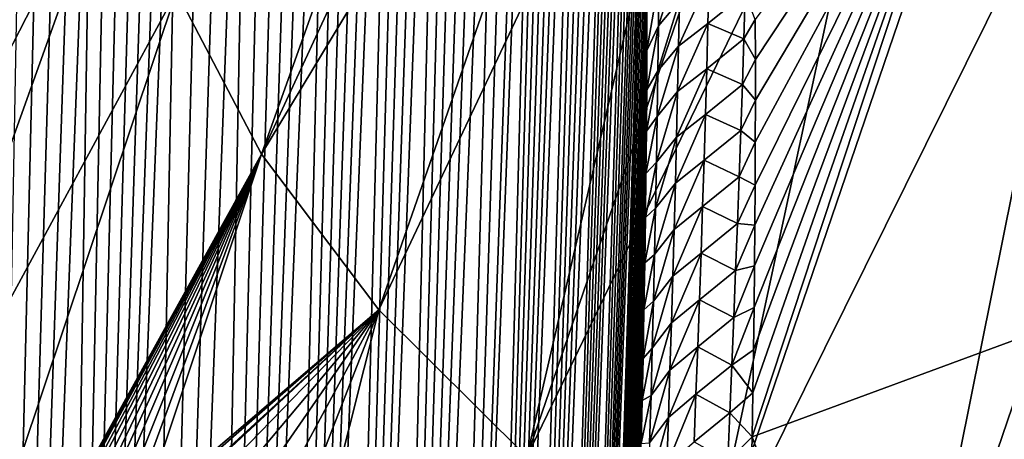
# Model space of a CAD drawing. Header units: metres. Extents: x -109 to 109, y -67 to 73.
# Tile 176 of 253: x 57.32 to 64.49, y -29.92 to -26.86. Entities that reach past the tile are written whole.
import ezdxf

# ---------------------------------------------------------------- set-up
doc = ezdxf.new("R2010")
doc.units = ezdxf.units.M
doc.layers.add('solid_508035_K244200000C76', color=7, linetype='CONTINUOUS')

msp = doc.modelspace()

# ---------------------------------------------------------------- linework, layer by layer
at = {"layer": 'solid_508035_K244200000C76'}
for points in [[(59.80167, -47.217232, 47.367615), (60.637764, -19.824793, 26.944124), (60.54847, -19.836126, 26.717676)], [(59.80167, -47.217232, 47.367615), (60.72876, -19.830477, 27.197023), (60.637764, -19.824793, 26.944124)], [(59.80167, -47.217232, 47.367615), (60.821621, -19.856321, 27.480795), (60.72876, -19.830477, 27.197023)], [(59.80167, -47.217232, 47.367615), (60.54847, -19.836126, 26.717676), (60.460571, -19.86215, 26.513844)], [(59.408604, -47.734974, 46.739162), (60.460571, -19.86215, 26.513844), (60.373497, -19.901123, 26.328911)], [(59.408604, -47.734974, 46.739162), (59.80167, -47.217232, 47.367615), (60.460571, -19.86215, 26.513844)], [(59.408604, -47.734974, 46.739162), (60.373497, -19.901123, 26.328911), (60.286888, -19.951738, 26.160288)], [(59.80167, -47.217232, 47.367615), (60.916492, -19.906584, 27.801117), (60.821621, -19.856321, 27.480795)], [(59.80167, -47.217232, 47.367615), (60.155914, -46.652439, 47.988407), (60.916492, -19.906584, 27.801117)], [(60.155914, -46.652439, 47.988407), (61.013123, -19.986174, 28.163534), (60.916492, -19.906584, 27.801117)], [(59.408604, -47.734974, 46.739162), (60.286888, -19.951738, 26.160288), (60.200306, -20.013329, 26.005898)], [(60.155914, -46.652439, 47.988407), (61.110893, -20.100954, 28.573593), (61.013123, -19.986174, 28.163534)], [(59.408604, -47.734974, 46.739162), (60.200306, -20.013329, 26.005898), (60.113068, -20.085762, 25.86371)], [(58.977356, -48.205727, 46.103745), (60.113068, -20.085762, 25.86371), (60.024521, -20.169094, 25.73209)], [(58.977356, -48.205727, 46.103745), (59.408604, -47.734974, 46.739162), (60.113068, -20.085762, 25.86371)], [(60.155914, -46.652439, 47.988407), (61.159908, -20.173752, 28.798328), (61.110893, -20.100954, 28.573593)], [(58.977356, -48.205727, 46.103745), (60.024521, -20.169094, 25.73209), (59.93401, -20.263803, 25.60988)], [(60.155914, -46.652439, 47.988407), (60.470512, -46.040321, 48.600651), (61.159908, -20.173752, 28.798328)], [(60.470512, -46.040321, 48.600651), (61.208851, -20.257387, 29.036674), (61.159908, -20.173752, 28.798328)], [(58.977356, -48.205727, 46.103745), (59.93401, -20.263803, 25.60988), (59.840733, -20.370968, 25.496262)], [(60.470512, -46.040321, 48.600651), (61.257553, -20.353664, 29.290007), (61.208851, -20.257387, 29.036674)], [(60.470512, -46.040321, 48.600651), (61.305889, -20.462618, 29.558384), (61.257553, -20.353664, 29.290007)], [(58.977356, -48.205727, 46.103745), (59.840733, -20.370968, 25.496262), (59.743763, -20.49198, 25.39053)], [(58.977356, -48.205727, 46.103745), (59.743763, -20.49198, 25.39053), (59.642197, -20.628469, 25.292412)], [(60.470512, -46.040321, 48.600651), (61.353657, -20.586226, 29.843225), (61.305889, -20.462618, 29.558384)], [(58.508377, -48.629261, 45.461941), (59.642197, -20.628469, 25.292412), (59.535172, -20.782547, 25.202234)], [(58.508377, -48.629261, 45.461941), (58.977356, -48.205727, 46.103745), (59.642197, -20.628469, 25.292412)], [(60.470512, -46.040321, 48.600651), (61.400726, -20.724514, 30.144587), (61.353657, -20.586226, 29.843225)], [(58.508377, -48.629261, 45.461941), (59.535172, -20.782547, 25.202234), (59.421398, -20.957266, 25.120403)], [(60.470512, -46.040321, 48.600651), (61.446884, -20.879786, 30.464155), (61.400726, -20.724514, 30.144587)], [(60.470512, -46.040321, 48.600651), (60.744411, -45.380466, 49.203259), (61.446884, -20.879786, 30.464155)], [(60.744411, -45.380466, 49.203259), (61.492001, -21.052088, 30.801992), (61.446884, -20.879786, 30.464155)], [(58.508377, -48.629261, 45.461941), (59.421398, -20.957266, 25.120403), (59.299522, -21.156105, 25.047745)], [(60.744411, -45.380466, 49.203259), (61.535835, -21.243944, 31.159929), (61.492001, -21.052088, 30.801992)], [(58.508377, -48.629261, 45.461941), (59.299522, -21.156105, 25.047745), (59.168301, -21.382866, 24.985777)], [(60.744411, -45.380466, 49.203259), (61.578251, -21.455435, 31.538042), (61.535835, -21.243944, 31.159929)], [(58.508377, -48.629261, 45.461941), (59.168301, -21.382866, 24.985777), (59.026012, -21.642859, 24.936586)], [(60.744411, -45.380466, 49.203259), (61.618965, -21.68947, 31.938318), (61.578251, -21.455435, 31.538042)], [(58.001953, -49.005093, 44.814209), (59.026012, -21.642859, 24.936586), (58.870987, -21.941883, 24.902985)], [(58.001953, -49.005093, 44.814209), (58.508377, -48.629261, 45.461941), (59.026012, -21.642859, 24.936586)], [(60.744411, -45.380466, 49.203259), (61.657833, -21.946184, 32.36087), (61.618965, -21.68947, 31.938318)], [(56.072376, -28.250471, 22.792112), (58.465546, -21.753483, 20.449842), (58.091278, -22.970942, 18.711132)], [(56.072376, -28.250471, 22.792112), (56.515896, -26.854479, 24.782011), (58.465546, -21.753483, 20.449842)], [(59.083694, -27.841, 11.755968), (58.465546, -26.656696, 13.44733), (61.229534, -21.825274, 8.954195)], [(59.083694, -27.841, 11.755968), (61.229534, -21.825274, 8.954195), (61.601254, -22.391758, 8.145171)], [(58.001953, -49.005093, 44.814209), (58.870987, -21.941883, 24.902985), (58.701645, -22.286114, 24.888563)], [(60.744411, -45.380466, 49.203259), (60.97641, -44.672195, 49.794949), (61.657833, -21.946184, 32.36087)], [(60.97641, -44.672195, 49.794949), (61.682556, -22.131901, 32.656281), (61.657833, -21.946184, 32.36087)], [(60.97641, -44.672195, 49.794949), (61.706306, -22.328688, 32.962284), (61.682556, -22.131901, 32.656281)], [(58.001953, -49.005093, 44.814209), (58.701645, -22.286114, 24.888563), (58.516525, -22.68248, 24.897932)], [(60.97641, -44.672195, 49.794949), (61.728977, -22.537762, 33.279663), (61.706306, -22.328688, 32.962284)], [(59.083694, -27.841, 11.755968), (61.601254, -22.391758, 8.145171), (62.03677, -22.943085, 7.357794)], [(60.97641, -44.672195, 49.794949), (61.750462, -22.760519, 33.609341), (61.728977, -22.537762, 33.279663)], [(57.458202, -49.33242, 44.160912), (58.516525, -22.68248, 24.897932), (58.41766, -22.902534, 24.913265)], [(57.458202, -49.33242, 44.160912), (58.001953, -49.005093, 44.814209), (58.516525, -22.68248, 24.897932)], [(60.97641, -44.672195, 49.794949), (61.770767, -22.996023, 33.950718), (61.750462, -22.760519, 33.609341)], [(57.458202, -49.33242, 44.160912), (58.41766, -22.902534, 24.913265), (58.314426, -23.137718, 24.936188)], [(56.072376, -28.250471, 22.792112), (58.091278, -22.970942, 18.711132), (57.965958, -24.20509, 16.948586)], [(59.937374, -28.976135, 10.134828), (59.083694, -27.841, 11.755968), (62.03677, -22.943085, 7.357794)], [(59.937374, -28.976135, 10.134828), (62.03677, -22.943085, 7.357794), (62.534222, -23.476894, 6.595436)], [(60.97641, -44.672195, 49.794949), (61.789764, -23.245821, 34.304756), (61.770767, -22.996023, 33.950718)], [(57.458202, -49.33242, 44.160912), (58.314426, -23.137718, 24.936188), (58.206757, -23.389727, 24.968142)], [(60.97641, -44.672195, 49.794949), (61.165104, -43.914642, 50.374195), (61.789764, -23.245821, 34.304756)], [(61.165104, -43.914642, 50.374195), (61.807335, -23.511456, 34.672421), (61.789764, -23.245821, 34.304756)], [(57.458202, -49.33242, 44.160912), (58.206757, -23.389727, 24.968142), (58.094566, -23.658554, 25.009235)], [(61.015034, -30.046749, 8.605831), (59.937374, -28.976135, 10.134828), (62.534222, -23.476894, 6.595436)], [(61.015034, -30.046749, 8.605831), (62.534222, -23.476894, 6.595436), (63.091476, -23.9909, 5.861361)], [(61.165104, -43.914642, 50.374195), (61.823498, -23.791828, 35.053043), (61.807335, -23.511456, 34.672421)], [(57.458202, -49.33242, 44.160912), (58.094566, -23.658554, 25.009235), (57.977692, -23.946108, 25.060946)], [(61.165104, -43.914642, 50.374195), (61.838108, -24.088892, 35.447769), (61.823498, -23.791828, 35.053043)], [(64.734833, -29.133978, 45.276665), (66.348763, -23.857914, 40.866657), (64.435509, -24.491495, 39.961807)], [(57.458202, -49.33242, 44.160912), (57.977692, -23.946108, 25.060946), (57.856041, -24.25238, 25.123383)], [(61.015034, -30.046749, 8.605831), (63.091476, -23.9909, 5.861361), (63.70615, -24.482899, 5.158712)], [(61.165104, -43.914642, 50.374195), (61.84795, -24.323902, 35.753811), (61.838108, -24.088892, 35.447769)], [(55.924019, -29.66514, 20.771755), (56.072376, -28.250471, 22.792112), (57.965958, -24.20509, 16.948586)], [(58.091278, -25.439238, 15.18604), (55.924019, -29.66514, 20.771755), (57.965958, -24.20509, 16.948586)], [(56.877186, -49.610077, 43.502441), (57.856041, -24.25238, 25.123383), (57.729481, -24.579594, 25.198322)], [(56.877186, -49.610077, 43.502441), (57.458202, -49.33242, 44.160912), (57.856041, -24.25238, 25.123383)], [(61.165104, -43.914642, 50.374195), (61.856884, -24.568342, 36.067829), (61.84795, -24.323902, 35.753811)], [(62.302097, -31.038366, 7.189656), (61.015034, -30.046749, 8.605831), (63.70615, -24.482899, 5.158712)], [(62.302097, -31.038366, 7.189656), (63.70615, -24.482899, 5.158712), (64.375603, -24.950787, 4.4905)], [(62.654301, -29.901779, 44.160805), (64.734833, -29.133978, 45.276665), (64.435509, -24.491495, 39.961807)], [(62.659874, -29.580906, 43.831062), (62.654301, -29.901779, 44.160805), (64.435509, -24.491495, 39.961807)], [(62.664772, -29.266335, 43.504116), (62.659874, -29.580906, 43.831062), (64.435509, -24.491495, 39.961807)], [(62.668934, -28.957647, 43.179581), (62.664772, -29.266335, 43.504116), (64.435509, -24.491495, 39.961807)], [(62.672359, -28.654694, 42.857391), (62.668934, -28.957647, 43.179581), (64.435509, -24.491495, 39.961807)], [(62.675076, -28.357645, 42.537846), (62.672359, -28.654694, 42.857391), (64.435509, -24.491495, 39.961807)], [(62.67709, -28.066671, 42.221256), (62.675076, -28.357645, 42.537846), (64.435509, -24.491495, 39.961807)], [(62.67852, -27.753777, 41.87674), (62.67709, -28.066671, 42.221256), (64.435509, -24.491495, 39.961807)], [(62.677288, -26.859737, 40.86694), (62.678665, -27.150488, 41.199692), (64.435509, -24.491495, 39.961807)], [(62.679096, -27.448521, 41.536381), (62.67852, -27.753777, 41.87674), (64.435509, -24.491495, 39.961807)], [(62.678665, -27.150488, 41.199692), (62.679096, -27.448521, 41.536381), (64.435509, -24.491495, 39.961807)], [(56.877186, -49.610077, 43.502441), (57.729481, -24.579594, 25.198322), (57.597923, -24.927752, 25.285894)], [(61.165104, -43.914642, 50.374195), (61.864849, -24.822947, 36.390228), (61.856884, -24.568342, 36.067829)], [(61.165104, -43.914642, 50.374195), (61.871765, -25.088999, 36.721718), (61.864849, -24.822947, 36.390228)], [(56.877186, -49.610077, 43.502441), (57.597923, -24.927752, 25.285894), (57.461201, -25.299313, 25.388033)], [(62.302097, -31.038366, 7.189656), (64.375603, -24.950787, 4.4905), (65.096977, -25.392557, 3.859585)], [(61.165104, -43.914642, 50.374195), (61.308895, -43.106922, 50.939198), (61.871765, -25.088999, 36.721718)], [(61.308895, -43.106922, 50.939198), (61.877563, -25.367357, 37.062778), (61.871765, -25.088999, 36.721718)], [(56.877186, -49.610077, 43.502441), (57.461201, -25.299313, 25.388033), (57.319229, -25.694305, 25.504892)], [(61.308895, -43.106922, 50.939198), (61.882324, -25.656654, 37.412682), (61.877563, -25.367357, 37.062778)], [(56.072376, -31.079807, 18.751402), (55.924019, -29.66514, 20.771755), (58.091278, -25.439238, 15.18604)], [(56.072376, -31.079807, 18.751402), (58.091278, -25.439238, 15.18604), (58.465546, -26.656696, 13.44733)], [(63.781166, -31.937574, 5.905454), (62.302097, -31.038366, 7.189656), (65.096977, -25.392557, 3.859585)], [(63.781166, -31.937574, 5.905454), (65.096977, -25.392557, 3.859585), (65.86718, -25.806322, 3.268667)], [(61.308895, -43.106922, 50.939198), (61.885967, -25.957928, 37.771946), (61.882324, -25.656654, 37.412682)], [(63.781166, -31.937574, 5.905454), (65.86718, -25.806322, 3.268667), (66.682922, -26.19031, 2.720276)], [(61.308895, -43.106922, 50.939198), (61.888397, -26.272739, 38.141384), (61.885967, -25.957928, 37.771946)], [(65.432236, -32.732212, 4.770591), (63.781166, -31.937574, 5.905454), (66.682922, -26.19031, 2.720276)], [(61.308895, -43.106922, 50.939198), (61.88942, -26.53512, 38.444668), (61.888397, -26.272739, 38.141384)], [(61.97345, -26.905865, 39.427513), (62.126202, -26.724915, 39.750259), (62.131432, -26.398994, 39.382015)], [(61.976467, -26.579672, 39.059052), (61.97345, -26.905865, 39.427513), (62.131432, -26.398994, 39.382015)], [(61.308895, -43.106922, 50.939198), (61.889698, -26.805605, 38.7542), (61.88942, -26.53512, 38.444668)], [(61.976467, -26.579672, 39.059052), (61.889698, -26.805605, 38.7542), (61.889194, -27.084692, 39.070213)], [(61.976467, -26.579672, 39.059052), (61.889194, -27.084692, 39.070213), (61.97345, -26.905865, 39.427513)], [(62.34185, -26.561024, 40.038887), (62.126202, -26.724915, 39.750259), (62.120075, -27.053263, 40.116272)], [(62.34185, -26.561024, 40.038887), (62.120075, -27.053263, 40.116272), (62.333855, -26.888861, 40.405071)], [(62.34185, -26.561024, 40.038887), (62.333855, -26.888861, 40.405071), (62.605705, -26.669844, 40.563679)], [(56.072376, -31.079807, 18.751402), (58.465546, -26.656696, 13.44733), (56.5159, -32.472225, 16.759003)], [(56.5159, -32.472225, 16.759003), (58.465546, -26.656696, 13.44733), (59.083694, -27.841, 11.755968)], [(61.96946, -27.234556, 39.793812), (62.120075, -27.053263, 40.116272), (62.126202, -26.724915, 39.750259)], [(61.97345, -26.905865, 39.427513), (61.96946, -27.234556, 39.793812), (62.126202, -26.724915, 39.750259)], [(62.333855, -26.888861, 40.405071), (62.595524, -27.000837, 40.930965), (62.605705, -26.669844, 40.563679)], [(62.605705, -26.669844, 40.563679), (62.595524, -27.000837, 40.930965), (62.677288, -26.859737, 40.86694)], [(61.308895, -43.106922, 50.939198), (61.889194, -27.084692, 39.070213), (61.889698, -26.805605, 38.7542)], [(62.595524, -27.000837, 40.930965), (62.678665, -27.150488, 41.199692), (62.677288, -26.859737, 40.86694)], [(61.97345, -26.905865, 39.427513), (61.889194, -27.084692, 39.070213), (61.887856, -27.373375, 39.393173)], [(61.97345, -26.905865, 39.427513), (61.887856, -27.373375, 39.393173), (61.96946, -27.234556, 39.793812)], [(62.333855, -26.888861, 40.405071), (62.120075, -27.053263, 40.116272), (62.113102, -27.383972, 40.480099)], [(62.333855, -26.888861, 40.405071), (62.113102, -27.383972, 40.480099), (62.325077, -27.219015, 40.769009)], [(62.333855, -26.888861, 40.405071), (62.325077, -27.219015, 40.769009), (62.595524, -27.000837, 40.930965)], [(62.325077, -27.219015, 40.769009), (62.584641, -27.334103, 41.295952), (62.595524, -27.000837, 40.930965)], [(62.595524, -27.000837, 40.930965), (62.584641, -27.334103, 41.295952), (62.678665, -27.150488, 41.199692)], [(61.308895, -43.106922, 50.939198), (61.887856, -27.373375, 39.393173), (61.889194, -27.084692, 39.070213)], [(61.964554, -27.565666, 40.157978), (62.113102, -27.383972, 40.480099), (62.120075, -27.053263, 40.116272)], [(61.96946, -27.234556, 39.793812), (61.964554, -27.565666, 40.157978), (62.120075, -27.053263, 40.116272)], [(62.584641, -27.334103, 41.295952), (62.679096, -27.448521, 41.536381), (62.678665, -27.150488, 41.199692)], [(61.96946, -27.234556, 39.793812), (61.887856, -27.373375, 39.393173), (61.885624, -27.672646, 39.72356)], [(61.96946, -27.234556, 39.793812), (61.885624, -27.672646, 39.72356), (61.964554, -27.565666, 40.157978)], [(62.325077, -27.219015, 40.769009), (62.113102, -27.383972, 40.480099), (62.105347, -27.716976, 40.841778)], [(62.325077, -27.219015, 40.769009), (62.105347, -27.716976, 40.841778), (62.315571, -27.551424, 41.130737)], [(62.325077, -27.219015, 40.769009), (62.315571, -27.551424, 41.130737), (62.584641, -27.334103, 41.295952)], [(61.308895, -43.106922, 50.939198), (61.885624, -27.672646, 39.72356), (61.887856, -27.373375, 39.393173)], [(62.315571, -27.551424, 41.130737), (62.573116, -27.669575, 41.65868), (62.584641, -27.334103, 41.295952)], [(62.584641, -27.334103, 41.295952), (62.573116, -27.669575, 41.65868), (62.679096, -27.448521, 41.536381)], [(61.95879, -27.899128, 40.52005), (62.105347, -27.716976, 40.841778), (62.113102, -27.383972, 40.480099)], [(61.964554, -27.565666, 40.157978), (61.95879, -27.899128, 40.52005), (62.113102, -27.383972, 40.480099)], [(62.573116, -27.669575, 41.65868), (62.67852, -27.753777, 41.87674), (62.679096, -27.448521, 41.536381)], [(61.964554, -27.565666, 40.157978), (61.885624, -27.672646, 39.72356), (61.882473, -27.983034, 40.061634)], [(61.964554, -27.565666, 40.157978), (61.882473, -27.983034, 40.061634), (61.95879, -27.899128, 40.52005)], [(62.315571, -27.551424, 41.130737), (62.105347, -27.716976, 40.841778), (62.096859, -28.05221, 41.201347)], [(62.315571, -27.551424, 41.130737), (62.096859, -28.05221, 41.201347), (62.305397, -27.886023, 41.490307)], [(62.315571, -27.551424, 41.130737), (62.305397, -27.886023, 41.490307), (62.573116, -27.669575, 41.65868)], [(61.308895, -43.106922, 50.939198), (61.882473, -27.983034, 40.061634), (61.885624, -27.672646, 39.72356)], [(61.952229, -28.234873, 40.880058), (62.096859, -28.05221, 41.201347), (62.105347, -27.716976, 40.841778)], [(61.95879, -27.899128, 40.52005), (61.952229, -28.234873, 40.880058), (62.105347, -27.716976, 40.841778)], [(62.305397, -27.886023, 41.490307), (62.561001, -28.007193, 42.019199), (62.573116, -27.669575, 41.65868)], [(62.573116, -27.669575, 41.65868), (62.561001, -28.007193, 42.019199), (62.67852, -27.753777, 41.87674)], [(62.561001, -28.007193, 42.019199), (62.67709, -28.066671, 42.221256), (62.67852, -27.753777, 41.87674)], [(56.524609, -32.457581, 16.738798), (56.5159, -32.472225, 16.759003), (59.083694, -27.841, 11.755968)], [(56.652996, -32.2463, 16.442915), (56.524609, -32.457581, 16.738798), (59.083694, -27.841, 11.755968)], [(56.666573, -32.224434, 16.411848), (56.652996, -32.2463, 16.442915), (59.083694, -27.841, 11.755968)], [(56.777485, -32.050243, 16.159472), (56.666573, -32.224434, 16.411848), (59.083694, -27.841, 11.755968)], [(56.897953, -31.869429, 15.888248), (56.777485, -32.050243, 16.159472), (59.083694, -27.841, 11.755968)], [(57.072067, -31.622112, 15.501849), (56.897953, -31.869429, 15.888248), (59.083694, -27.841, 11.755968)], [(57.238033, -31.403252, 15.139357), (57.072067, -31.622112, 15.501849), (59.083694, -27.841, 11.755968)], [(57.396801, -31.208609, 14.798065), (57.238033, -31.403252, 15.139357), (59.083694, -27.841, 11.755968)], [(57.548496, -31.036789, 14.476854), (57.396801, -31.208609, 14.798065), (59.083694, -27.841, 11.755968)], [(57.693562, -30.885418, 14.174206), (57.548496, -31.036789, 14.476854), (59.083694, -27.841, 11.755968)], [(57.832561, -30.752325, 13.88841), (57.693562, -30.885418, 14.174206), (59.083694, -27.841, 11.755968)], [(57.965622, -30.636658, 13.618616), (57.832561, -30.752325, 13.88841), (59.083694, -27.841, 11.755968)], [(58.093376, -30.535801, 13.363246), (57.965622, -30.636658, 13.618616), (59.083694, -27.841, 11.755968)], [(58.215851, -30.449347, 13.121747), (58.093376, -30.535801, 13.363246), (59.083694, -27.841, 11.755968)], [(58.215851, -30.449347, 13.121747), (59.083694, -27.841, 11.755968), (59.937374, -28.976135, 10.134828)], [(61.95879, -27.899128, 40.52005), (61.882473, -27.983034, 40.061634), (61.878502, -28.302931, 40.406673)], [(61.95879, -27.899128, 40.52005), (61.878502, -28.302931, 40.406673), (61.952229, -28.234873, 40.880058)], [(62.305397, -27.886023, 41.490307), (62.096859, -28.05221, 41.201347), (62.0877, -28.389606, 41.558842)], [(62.305397, -27.886023, 41.490307), (62.0877, -28.389606, 41.558842), (62.294609, -28.222748, 41.847755)], [(62.305397, -27.886023, 41.490307), (62.294609, -28.222748, 41.847755), (62.561001, -28.007193, 42.019199)], [(61.308895, -43.106922, 50.939198), (61.406025, -42.247887, 51.487881), (61.882473, -27.983034, 40.061634)], [(61.406025, -42.247887, 51.487881), (61.878502, -28.302931, 40.406673), (61.882473, -27.983034, 40.061634)], [(62.294609, -28.222748, 41.847755), (62.548347, -28.346899, 42.377552), (62.561001, -28.007193, 42.019199)], [(62.561001, -28.007193, 42.019199), (62.548347, -28.346899, 42.377552), (62.67709, -28.066671, 42.221256)], [(61.944927, -28.572832, 41.238037), (62.0877, -28.389606, 41.558842), (62.096859, -28.05221, 41.201347)], [(61.952229, -28.234873, 40.880058), (61.944927, -28.572832, 41.238037), (62.096859, -28.05221, 41.201347)], [(62.548347, -28.346899, 42.377552), (62.675076, -28.357645, 42.537846), (62.67709, -28.066671, 42.221256)], [(61.952229, -28.234873, 40.880058), (61.878502, -28.302931, 40.406673), (61.873665, -28.633114, 40.758991)], [(61.952229, -28.234873, 40.880058), (61.873665, -28.633114, 40.758991), (61.944927, -28.572832, 41.238037)], [(62.294609, -28.222748, 41.847755), (62.0877, -28.389606, 41.558842), (62.077923, -28.729109, 41.914303)], [(62.294609, -28.222748, 41.847755), (62.077923, -28.729109, 41.914303), (62.283249, -28.561546, 42.203125)], [(62.294609, -28.222748, 41.847755), (62.283249, -28.561546, 42.203125), (62.548347, -28.346899, 42.377552)], [(61.406025, -42.247887, 51.487881), (61.873665, -28.633114, 40.758991), (61.878502, -28.302931, 40.406673)], [(62.283249, -28.561546, 42.203125), (62.535198, -28.688654, 42.733772), (62.548347, -28.346899, 42.377552)], [(62.548347, -28.346899, 42.377552), (62.535198, -28.688654, 42.733772), (62.675076, -28.357645, 42.537846)], [(62.535198, -28.688654, 42.733772), (62.672359, -28.654694, 42.857391), (62.675076, -28.357645, 42.537846)], [(61.936935, -28.912941, 41.594021), (62.077923, -28.729109, 41.914303), (62.0877, -28.389606, 41.558842)], [(61.944927, -28.572832, 41.238037), (61.936935, -28.912941, 41.594021), (62.0877, -28.389606, 41.558842)], [(61.944927, -28.572832, 41.238037), (61.873665, -28.633114, 40.758991), (61.867893, -28.974806, 41.119095)], [(61.944927, -28.572832, 41.238037), (61.867893, -28.974806, 41.119095), (61.936935, -28.912941, 41.594021)], [(62.283249, -28.561546, 42.203125), (62.077923, -28.729109, 41.914303), (62.067562, -29.070667, 42.26775)], [(62.283249, -28.561546, 42.203125), (62.067562, -29.070667, 42.26775), (62.271366, -28.902374, 42.556435)], [(62.283249, -28.561546, 42.203125), (62.271366, -28.902374, 42.556435), (62.535198, -28.688654, 42.733772)], [(61.406025, -42.247887, 51.487881), (61.867893, -28.974806, 41.119095), (61.873665, -28.633114, 40.758991)], [(62.521587, -29.032412, 43.087891), (62.668934, -28.957647, 43.179581), (62.672359, -28.654694, 42.857391)], [(62.535198, -28.688654, 42.733772), (62.521587, -29.032412, 43.087891), (62.672359, -28.654694, 42.857391)], [(61.928303, -29.255148, 41.948029), (62.067562, -29.070667, 42.26775), (62.077923, -28.729109, 41.914303)], [(61.936935, -28.912941, 41.594021), (61.928303, -29.255148, 41.948029), (62.077923, -28.729109, 41.914303)], [(62.271366, -28.902374, 42.556435), (62.521587, -29.032412, 43.087891), (62.535198, -28.688654, 42.733772)], [(61.936935, -28.912941, 41.594021), (61.867893, -28.974806, 41.119095), (61.861134, -29.329224, 41.487503)], [(61.936935, -28.912941, 41.594021), (61.861134, -29.329224, 41.487503), (61.928303, -29.255148, 41.948029)], [(62.271366, -28.902374, 42.556435), (62.067562, -29.070667, 42.26775), (62.056664, -29.414238, 42.619209)], [(62.271366, -28.902374, 42.556435), (62.056664, -29.414238, 42.619209), (62.258999, -29.245186, 42.907722)], [(62.271366, -28.902374, 42.556435), (62.258999, -29.245186, 42.907722), (62.521587, -29.032412, 43.087891)], [(58.333637, -30.375528, 12.89265), (58.215851, -30.449347, 13.121747), (59.937374, -28.976135, 10.134828)], [(58.525558, -30.275761, 12.526111), (58.333637, -30.375528, 12.89265), (59.937374, -28.976135, 10.134828)], [(58.55579, -30.26244, 12.469154), (58.525558, -30.275761, 12.526111), (59.937374, -28.976135, 10.134828)], [(58.762035, -30.188972, 12.086395), (58.55579, -30.26244, 12.469154), (59.937374, -28.976135, 10.134828)], [(58.954288, -30.14949, 11.739021), (58.762035, -30.188972, 12.086395), (59.937374, -28.976135, 10.134828)], [(59.134533, -30.1388, 11.42203), (58.954288, -30.14949, 11.739021), (59.937374, -28.976135, 10.134828)], [(59.304264, -30.153708, 11.131576), (59.134533, -30.1388, 11.42203), (59.937374, -28.976135, 10.134828)], [(59.464924, -30.191435, 10.864221), (59.304264, -30.153708, 11.131576), (59.937374, -28.976135, 10.134828)], [(59.618004, -30.249613, 10.616727), (59.464924, -30.191435, 10.864221), (59.937374, -28.976135, 10.134828)], [(59.618004, -30.249613, 10.616727), (59.937374, -28.976135, 10.134828), (61.015034, -30.046749, 8.605831)], [(61.406025, -42.247887, 51.487881), (61.861134, -29.329224, 41.487503), (61.867893, -28.974806, 41.119095)], [(62.507565, -29.378128, 43.439941), (62.664772, -29.266335, 43.504116), (62.668934, -28.957647, 43.179581)], [(62.521587, -29.032412, 43.087891), (62.507565, -29.378128, 43.439941), (62.668934, -28.957647, 43.179581)], [(61.919067, -29.599407, 42.300087), (62.056664, -29.414238, 42.619209), (62.067562, -29.070667, 42.26775)], [(61.928303, -29.255148, 41.948029), (61.919067, -29.599407, 42.300087), (62.067562, -29.070667, 42.26775)], [(62.258999, -29.245186, 42.907722), (62.507565, -29.378128, 43.439941), (62.521587, -29.032412, 43.087891)], [(64.283173, -34.347679, 49.882275), (64.734833, -29.133978, 45.276665), (62.654301, -29.901779, 44.160805)], [(64.283173, -34.347679, 49.882275), (66.142715, -33.790043, 50.675312), (64.734833, -29.133978, 45.276665)], [(61.928303, -29.255148, 41.948029), (61.861134, -29.329224, 41.487503), (61.854717, -29.635075, 41.801327)], [(61.928303, -29.255148, 41.948029), (61.854717, -29.635075, 41.801327), (61.919067, -29.599407, 42.300087)], [(62.258999, -29.245186, 42.907722), (62.056664, -29.414238, 42.619209), (62.045265, -29.759775, 42.968712)], [(62.258999, -29.245186, 42.907722), (62.045265, -29.759775, 42.968712), (62.246185, -29.589937, 43.257011)], [(62.258999, -29.245186, 42.907722), (62.246185, -29.589937, 43.257011), (62.507565, -29.378128, 43.439941)], [(62.507565, -29.378128, 43.439941), (62.659874, -29.580906, 43.831062), (62.664772, -29.266335, 43.504116)], [(61.406025, -42.247887, 51.487881), (61.854717, -29.635075, 41.801327), (61.861134, -29.329224, 41.487503)], [(62.246185, -29.589937, 43.257011), (62.493168, -29.725758, 43.789951), (62.507565, -29.378128, 43.439941)], [(62.507565, -29.378128, 43.439941), (62.493168, -29.725758, 43.789951), (62.659874, -29.580906, 43.831062)], [(61.909275, -29.945669, 42.650215), (62.045265, -29.759775, 42.968712), (62.056664, -29.414238, 42.619209)], [(61.919067, -29.599407, 42.300087), (61.909275, -29.945669, 42.650215), (62.056664, -29.414238, 42.619209)], [(61.919067, -29.599407, 42.300087), (61.854717, -29.635075, 41.801327), (61.847649, -29.950193, 42.121899)], [(61.919067, -29.599407, 42.300087), (61.847649, -29.950193, 42.121899), (61.909275, -29.945669, 42.650215)], [(62.246185, -29.589937, 43.257011), (62.045265, -29.759775, 42.968712), (62.033413, -30.107233, 43.31628)], [(62.246185, -29.589937, 43.257011), (62.033413, -30.107233, 43.31628), (62.232967, -29.936586, 43.604336)], [(62.246185, -29.589937, 43.257011), (62.232967, -29.936586, 43.604336), (62.493168, -29.725758, 43.789951)], [(62.493168, -29.725758, 43.789951), (62.654301, -29.901779, 44.160805), (62.659874, -29.580906, 43.831062)], [(61.406025, -42.247887, 51.487881), (61.847649, -29.950193, 42.121899), (61.854717, -29.635075, 41.801327)], [(62.232967, -29.936586, 43.604336), (62.478432, -30.075262, 44.137955), (62.493168, -29.725758, 43.789951)], [(62.493168, -29.725758, 43.789951), (62.478432, -30.075262, 44.137955), (62.654301, -29.901779, 44.160805)], [(61.898968, -30.293888, 42.99844), (62.033413, -30.107233, 43.31628), (62.045265, -29.759775, 42.968712)], [(61.909275, -29.945669, 42.650215), (61.898968, -30.293888, 42.99844), (62.045265, -29.759775, 42.968712)], [(62.478432, -30.075262, 44.137955), (62.650635, -30.097479, 44.360115), (62.654301, -29.901779, 44.160805)], [(62.650635, -30.097479, 44.360115), (64.283173, -34.347679, 49.882275), (62.654301, -29.901779, 44.160805)]]:
    msp.add_3dface(points, dxfattribs=at)

doc.saveas('drawing.dxf')
